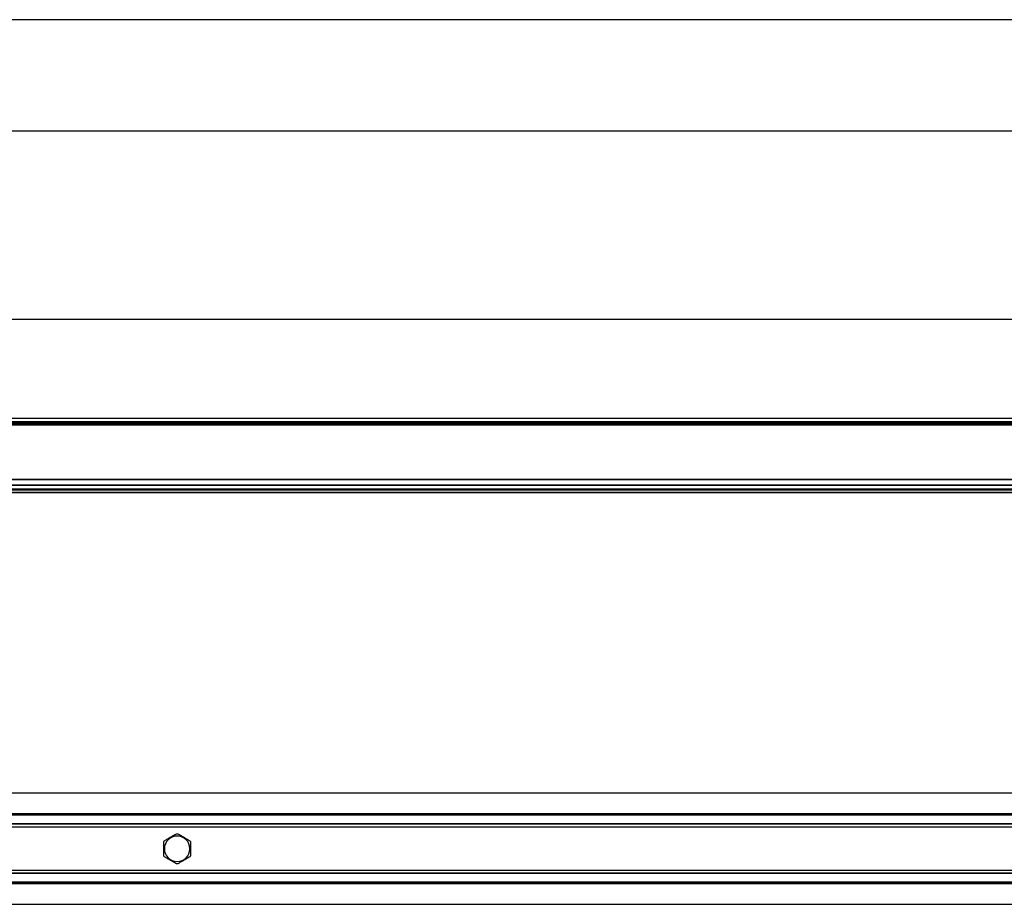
# Model space of a CAD drawing. Header units: millimetres. Extents: x -791 to 2910, y 405 to 804.
# Tile 8 of 18: x 95 to 538, y 405 to 804. Entities that reach past the tile are written whole.
import ezdxf

# ---------------------------------------------------------------- set-up
doc = ezdxf.new("R2010")
doc.units = ezdxf.units.MM

# ---------------------------------------------------------------- blocks, each defined once
blk = doc.blocks.new('Drawing View1')
at = {"color": 7, "linetype": 'Continuous', "lineweight": 25}
for p, q in [((-0.2, 28.5), (-1499.8, 28.5)), ((-1499.8, -21.5), (-0.2, -21.5))]:
    blk.add_line(p, q, dxfattribs=at)
blk = doc.blocks.new('Drawing View2')
at = {"color": 7, "linetype": 'Continuous', "lineweight": 25}
for p, q in [((1460.36, 84.26), (-39.24, 84.26)), ((1458.56, 39.84), (-37.44, 39.84)), ((1458.56, 38.28), (-37.44, 38.28)), ((1458.56, 37.76), (-37.44, 37.76)), ((1458.56, 36.76), (-37.44, 36.76)), ((1110.56, 37.26), (310.56, 37.26)), ((1458.56, 12.34), (-37.44, 12.34)), ((1458.56, 12.2), (-37.44, 12.2)), ((1325.56, 9.82), (95.56, 9.82)), ((1325.56, 9.68), (95.56, 9.68)), ((1325.56, 7.96), (95.56, 7.96)), ((1325.56, 7.76), (95.56, 7.76)), ((1325.56, 7.56), (95.56, 7.56)), ((1325.56, 6.46), (95.56, 6.46)), ((1325.56, 6.26), (95.56, 6.26))]:
    blk.add_line(p, q, dxfattribs=at)
blk = doc.blocks.new('Drawing View4')
at = {"color": 7, "linetype": 'Continuous', "lineweight": 25}
for p, q in [((1397.28, 28.5), (-102.32, 28.5)), ((1262.48, 19.24), (32.48, 19.24)), ((1262.48, 18.75), (32.48, 18.75)), ((1262.48, 18.55), (32.48, 18.55)), ((1262.48, 14.7), (32.48, 14.7)), ((1262.48, 14.5), (32.48, 14.5)), ((1262.48, 13.26), (32.48, 13.26)), ((641.73, 3.5), (641.48, 3.5)), ((653.22, 3.5), (653.48, 3.5)), ((1262.48, -6.26), (32.48, -6.26)), ((1262.48, -7.5), (32.48, -7.5)), ((1262.48, -7.7), (32.48, -7.7)), ((1262.48, -11.55), (32.48, -11.55)), ((1262.48, -11.75), (32.48, -11.75)), ((1262.48, -12.24), (32.48, -12.24)), ((-102.32, -21.5), (1397.28, -21.5))]:
    blk.add_line(p, q, dxfattribs=at)
for start, end in [(0, 180), (180, 0)]:
    blk.add_arc((647.48, 3.5), 5.74, start, end, dxfattribs=at)
for points, knots in [([(641.73, 7.11), (642.22, 7.4), (643.2, 7.96), (644.69, 8.82), (646.06, 9.61), (646.83, 10.06), (647.22, 10.28)], [0, 0, 0, 0, 0.278716, 0.55734, 0.777863, 1, 1, 1, 1]), ([(647.22, 10.28), (647.31, 10.28), (647.49, 10.28), (647.66, 10.28), (647.73, 10.28)], [0, 0, 0, 0, 0.5600001, 1, 1, 1, 1]), ([(647.73, 10.28), (648.23, 9.99), (649.21, 9.43), (650.71, 8.56), (652.07, 7.77), (652.83, 7.33), (653.22, 7.11)], [0, 0, 0, 0, 0.2806, 0.560511, 0.780114, 1, 1, 1, 1]), ([(641.48, 6.66), (641.52, 6.75), (641.61, 6.9), (641.7, 7.05), (641.73, 7.11)], [0, 0, 0, 0, 0.559993, 1, 1, 1, 1]), ([(641.48, 3.5), (641.48, 4.12), (641.48, 5.22), (641.48, 6.22), (641.48, 6.66)], [0, 0, 0, 0, 0.559393, 1, 1, 1, 1]), ([(653.22, 7.11), (653.26, 7.03), (653.35, 6.88), (653.44, 6.73), (653.48, 6.66)], [0, 0, 0, 0, 0.560008, 1, 1, 1, 1]), ([(653.48, 6.66), (653.48, 6.1), (653.48, 5.08), (653.48, 3.98), (653.48, 3.5)], [0, 0, 0, 0, 0.560073, 1, 1, 1, 1]), ([(641.48, 0.34), (641.48, 0.9), (641.48, 1.92), (641.48, 3.02), (641.48, 3.5)], [0, 0, 0, 0, 0.560073, 1, 1, 1, 1]), ([(641.73, -0.11), (641.69, -0.03), (641.6, 0.12), (641.51, 0.27), (641.48, 0.34)], [0, 0, 0, 0, 0.560008, 1, 1, 1, 1]), ([(653.48, 0.34), (653.43, 0.25), (653.34, 0.1), (653.25, -0.05), (653.22, -0.11)], [0, 0, 0, 0, 0.559993, 1, 1, 1, 1]), ([(653.48, 3.5), (653.48, 2.88), (653.48, 1.78), (653.48, 0.78), (653.48, 0.34)], [0, 0, 0, 0, 0.559393, 1, 1, 1, 1]), ([(647.22, -3.28), (646.72, -2.99), (645.74, -2.43), (644.24, -1.56), (642.88, -0.77), (642.12, -0.33), (641.73, -0.11)], [0, 0, 0, 0, 0.2806, 0.560511, 0.780114, 1, 1, 1, 1]), ([(647.73, -3.28), (647.64, -3.28), (647.46, -3.28), (647.29, -3.28), (647.22, -3.28)], [0, 0, 0, 0, 0.56, 1, 1, 1, 1]), ([(653.22, -0.11), (652.73, -0.4), (651.75, -0.96), (650.26, -1.82), (648.89, -2.61), (648.12, -3.06), (647.73, -3.28)], [0, 0, 0, 0, 0.278716, 0.55734, 0.777863, 1, 1, 1, 1])]:
    blk.add_open_spline(points, degree=3, knots=knots, dxfattribs=at)

msp = doc.modelspace()

# ---------------------------------------------------------------- block references
at = {"color": 7, "linetype": 'Continuous', "lineweight": 25}
for name, p in [('Drawing View1', (915.96, 775.05)), ('Drawing View2', (-544.6, 584.28)), ('Drawing View4', (-481.52, 426.9))]:
    msp.add_blockref(name, p, dxfattribs=at)

doc.saveas('drawing.dxf')
